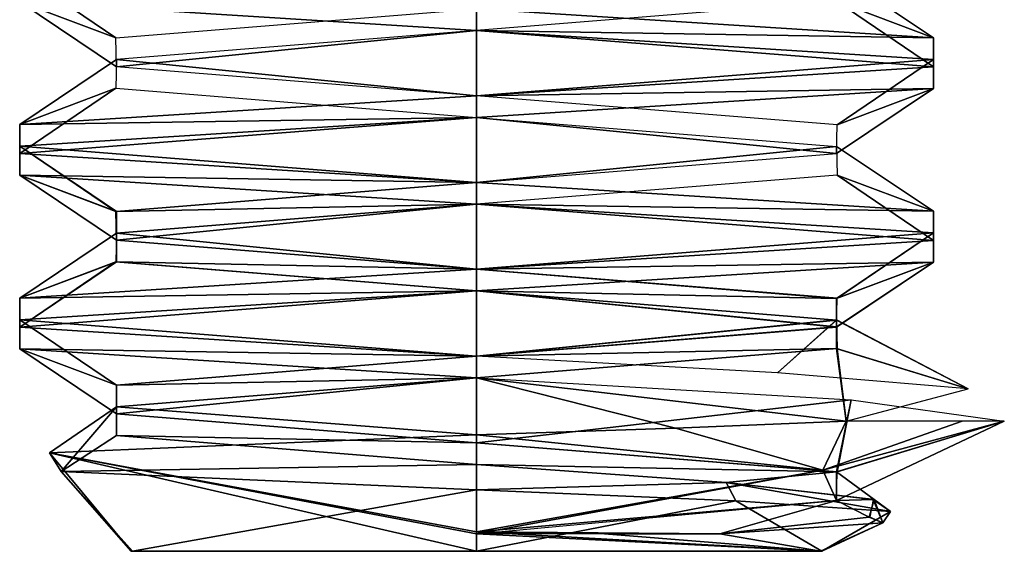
# Model space of a CAD drawing. Header units: inches. Extents: x -9 to 9, y -0.4 to 0.6.
# Tile 54 of 98: x 1.9178 to 2.095, y -0.445 to -0.3493. Entities that reach past the tile are written whole.
import ezdxf

# ---------------------------------------------------------------- set-up
doc = ezdxf.new("R2010")
doc.units = ezdxf.units.IN
doc.header["$LTSCALE"] = 65.185185
doc.header["$MEASUREMENT"] = 0
for name, color, linetype in [('1004', 7, 'CONTINUOUS'), ('1006', 7, 'CONTINUOUS'), ('1007', 7, 'CONTINUOUS'), ('1011', 7, 'CONTINUOUS'), ('1013', 7, 'CONTINUOUS'), ('1015', 7, 'CONTINUOUS'), ('1018', 7, 'CONTINUOUS'), ('1193', 7, 'CONTINUOUS'), ('1194', 7, 'CONTINUOUS'), ('1197', 7, 'CONTINUOUS'), ('1198', 7, 'CONTINUOUS'), ('1200', 7, 'CONTINUOUS'), ('1203', 7, 'CONTINUOUS'), ('1204', 7, 'CONTINUOUS'), ('1205', 7, 'CONTINUOUS'), ('1210', 7, 'CONTINUOUS'), ('1212', 7, 'CONTINUOUS'), ('1216', 7, 'CONTINUOUS'), ('1218', 7, 'CONTINUOUS'), ('1221', 7, 'CONTINUOUS'), ('1222', 7, 'CONTINUOUS'), ('991', 7, 'CONTINUOUS'), ('993', 7, 'CONTINUOUS'), ('994', 7, 'CONTINUOUS'), ('996', 7, 'CONTINUOUS'), ('998', 7, 'CONTINUOUS'), ('999', 7, 'CONTINUOUS')]:
    doc.layers.add(name, color=color, linetype=linetype)

msp = doc.modelspace()

# ---------------------------------------------------------------- linework, layer by layer
at = {"layer": '1004', "color": 253, "linetype": 'Continuous', "true_color": 0xa2afbf}
for points in [[(2, -0.44186, 4.4267), (2, -0.42404, 4.44452), (1.92314, -0.4273, 4.39738), (2, -0.44186, 4.4267)], [(2, -0.44186, 4.4267), (1.92314, -0.4273, 4.39738), (2, -0.445, 4.42356), (2, -0.44186, 4.4267)], [(1.92314, -0.4273, 4.39738), (1.92523, -0.43063, 4.30965), (1.93783, -0.445, 4.3874), (1.92314, -0.4273, 4.39738)], [(2, -0.445, 4.42356), (1.92314, -0.4273, 4.39738), (1.93783, -0.445, 4.3874), (2, -0.445, 4.42356)], [(1.92523, -0.43063, 4.30965), (2, -0.43394, 4.26938), (1.9381, -0.445, 4.31612), (1.92523, -0.43063, 4.30965)], [(1.93783, -0.445, 4.3874), (1.92523, -0.43063, 4.30965), (1.9381, -0.445, 4.31612), (1.93783, -0.445, 4.3874)], [(1.9381, -0.445, 4.31612), (2, -0.43394, 4.26938), (2, -0.445, 4.28044), (1.9381, -0.445, 4.31612)]]:
    msp.add_3dface(points, dxfattribs=at)
at = {"layer": '1006', "color": 253, "linetype": 'Continuous', "true_color": 0xa2afbf}
for points in [[(2, -0.37859, 4.4267), (1.93521, -0.38383, 4.38919), (2, -0.3825, 4.4267), (2, -0.37859, 4.4267)], [(1.93521, -0.38383, 4.38919), (1.93521, -0.38774, 4.38919), (2, -0.3825, 4.4267), (1.93521, -0.38383, 4.38919)], [(1.93521, -0.38383, 4.38919), (1.93521, -0.38898, 4.31481), (1.93521, -0.38774, 4.38919), (1.93521, -0.38383, 4.38919)], [(1.93521, -0.38898, 4.31481), (1.93521, -0.39289, 4.31481), (1.93521, -0.38774, 4.38919), (1.93521, -0.38898, 4.31481)], [(1.93521, -0.38898, 4.31481), (2, -0.39422, 4.2773), (1.93521, -0.39289, 4.31481), (1.93521, -0.38898, 4.31481)], [(2, -0.39422, 4.2773), (2, -0.39813, 4.2773), (1.93521, -0.39289, 4.31481), (2, -0.39422, 4.2773)]]:
    msp.add_3dface(points, dxfattribs=at)
at = {"layer": '1007', "color": 253, "linetype": 'Continuous', "true_color": 0xa2afbf}
for points in [[(2, -0.3825, 4.257), (2, -0.37859, 4.257), (2.08223, -0.38378, 4.30443), (2, -0.3825, 4.257)], [(2.08224, -0.38769, 4.30444), (2, -0.3825, 4.257), (2.08223, -0.38378, 4.30443), (2.08224, -0.38769, 4.30444)], [(2.08224, -0.38769, 4.30444), (2.08223, -0.38378, 4.30443), (2.08224, -0.38903, 4.39956), (2.08224, -0.38769, 4.30444)], [(2.08223, -0.39293, 4.39957), (2.08224, -0.38769, 4.30444), (2.08224, -0.38903, 4.39956), (2.08223, -0.39293, 4.39957)], [(2.08223, -0.39293, 4.39957), (2.08224, -0.38903, 4.39956), (2, -0.39422, 4.447), (2.08223, -0.39293, 4.39957)], [(2, -0.39813, 4.447), (2.08223, -0.39293, 4.39957), (2, -0.39422, 4.447), (2, -0.39813, 4.447)]]:
    msp.add_3dface(points, dxfattribs=at)
at = {"layer": '1011', "color": 253, "linetype": 'Continuous', "true_color": 0xa2afbf}
for points in [[(1.91776, -0.34082, 4.39956), (1.91777, -0.34606, 4.30443), (1.93509, -0.35258, 4.38898), (1.91776, -0.34082, 4.39956)], [(2, -0.34734, 4.4267), (1.91776, -0.34082, 4.39956), (1.93509, -0.35258, 4.38898), (2, -0.34734, 4.4267)], [(1.91777, -0.34606, 4.30443), (2, -0.35125, 4.257), (1.93518, -0.35775, 4.31486), (1.91777, -0.34606, 4.30443)], [(1.93509, -0.35258, 4.38898), (1.91777, -0.34606, 4.30443), (1.93518, -0.35775, 4.31486), (1.93509, -0.35258, 4.38898)], [(1.93518, -0.35775, 4.31486), (2, -0.35125, 4.257), (2, -0.36297, 4.2773), (1.93518, -0.35775, 4.31486)], [(2, -0.35125, 4.257), (2.08224, -0.35644, 4.30444), (2, -0.36297, 4.2773), (2, -0.35125, 4.257)], [(2, -0.36297, 4.2773), (2.08224, -0.35644, 4.30444), (2.06491, -0.3682, 4.31502), (2, -0.36297, 4.2773)], [(2.08224, -0.35644, 4.30444), (2.08223, -0.36168, 4.39957), (2.06491, -0.3682, 4.31502), (2.08224, -0.35644, 4.30444)], [(2.08223, -0.36168, 4.39957), (2, -0.36688, 4.447), (2.06482, -0.37337, 4.38914), (2.08223, -0.36168, 4.39957)], [(2.06491, -0.3682, 4.31502), (2.08223, -0.36168, 4.39957), (2.06482, -0.37337, 4.38914), (2.06491, -0.3682, 4.31502)], [(2, -0.36688, 4.447), (1.91776, -0.37207, 4.39956), (2, -0.37859, 4.4267), (2, -0.36688, 4.447)], [(2.06482, -0.37337, 4.38914), (2, -0.36688, 4.447), (2, -0.37859, 4.4267), (2.06482, -0.37337, 4.38914)], [(1.91776, -0.37207, 4.39956), (1.91777, -0.37731, 4.30443), (1.93521, -0.38383, 4.38919), (1.91776, -0.37207, 4.39956)], [(2, -0.37859, 4.4267), (1.91776, -0.37207, 4.39956), (1.93521, -0.38383, 4.38919), (2, -0.37859, 4.4267)], [(1.91777, -0.37731, 4.30443), (2, -0.3825, 4.257), (1.93521, -0.38898, 4.31481), (1.91777, -0.37731, 4.30443)], [(1.93521, -0.38383, 4.38919), (1.91777, -0.37731, 4.30443), (1.93521, -0.38898, 4.31481), (1.93521, -0.38383, 4.38919)], [(1.93521, -0.38898, 4.31481), (2, -0.3825, 4.257), (2, -0.39422, 4.2773), (1.93521, -0.38898, 4.31481)], [(2, -0.3825, 4.257), (2.08224, -0.38769, 4.30444), (2, -0.39422, 4.2773), (2, -0.3825, 4.257)], [(2, -0.39422, 4.2773), (2.08224, -0.38769, 4.30444), (2.06491, -0.39945, 4.31502), (2, -0.39422, 4.2773)], [(2.08224, -0.38769, 4.30444), (2.08223, -0.39293, 4.39957), (2.06491, -0.39945, 4.31502), (2.08224, -0.38769, 4.30444)], [(2.08223, -0.39293, 4.39957), (2, -0.39813, 4.447), (2.06482, -0.40462, 4.38914), (2.08223, -0.39293, 4.39957)], [(2.06491, -0.39945, 4.31502), (2.08223, -0.39293, 4.39957), (2.06482, -0.40462, 4.38914), (2.06491, -0.39945, 4.31502)], [(2, -0.39813, 4.447), (1.91776, -0.40332, 4.39956), (2, -0.40984, 4.4267), (2, -0.39813, 4.447)], [(2.06482, -0.40462, 4.38914), (2, -0.39813, 4.447), (2, -0.40984, 4.4267), (2.06482, -0.40462, 4.38914)], [(1.91776, -0.40332, 4.39956), (1.91777, -0.40856, 4.30443), (1.93521, -0.41508, 4.38919), (1.91776, -0.40332, 4.39956)], [(2, -0.40984, 4.4267), (1.91776, -0.40332, 4.39956), (1.93521, -0.41508, 4.38919), (2, -0.40984, 4.4267)], [(1.91777, -0.40856, 4.30443), (2, -0.41375, 4.257), (1.93521, -0.42023, 4.31481), (1.91777, -0.40856, 4.30443)], [(1.93521, -0.41508, 4.38919), (1.91777, -0.40856, 4.30443), (1.93521, -0.42023, 4.31481), (1.93521, -0.41508, 4.38919)], [(1.93521, -0.42023, 4.31481), (2, -0.41375, 4.257), (2, -0.42547, 4.2773), (1.93521, -0.42023, 4.31481)], [(2, -0.41375, 4.257), (2.06743, -0.41772, 4.28508), (2, -0.42547, 4.2773), (2, -0.41375, 4.257)], [(2, -0.42547, 4.2773), (2.06743, -0.41772, 4.28508), (2.06491, -0.4307, 4.31502), (2, -0.42547, 4.2773)], [(2.06743, -0.41772, 4.28508), (2.095, -0.42156, 4.352), (2.06491, -0.4307, 4.31502), (2.06743, -0.41772, 4.28508)], [(2.095, -0.42156, 4.352), (2.06236, -0.43041, 4.41144), (2.06482, -0.43587, 4.38914), (2.095, -0.42156, 4.352)], [(2.06491, -0.4307, 4.31502), (2.095, -0.42156, 4.352), (2.06482, -0.43587, 4.38914), (2.06491, -0.4307, 4.31502)], [(2.06236, -0.43041, 4.41144), (2, -0.44186, 4.4267), (2.06482, -0.43587, 4.38914), (2.06236, -0.43041, 4.41144)]]:
    msp.add_3dface(points, dxfattribs=at)
at = {"layer": '1013', "color": 253, "linetype": 'Continuous', "true_color": 0xa2afbf}
for points in [[(2.08223, -0.35253, 4.30443), (2, -0.34734, 4.257), (2.06482, -0.34085, 4.31486), (2.08223, -0.35253, 4.30443)], [(2.06491, -0.34602, 4.38898), (2.08223, -0.35253, 4.30443), (2.06482, -0.34085, 4.31486), (2.06491, -0.34602, 4.38898)], [(2, -0.35125, 4.4267), (2.08224, -0.35778, 4.39956), (2.06491, -0.34602, 4.38898), (2, -0.35125, 4.4267)], [(2.08224, -0.35778, 4.39956), (2.08223, -0.35253, 4.30443), (2.06491, -0.34602, 4.38898), (2.08224, -0.35778, 4.39956)], [(1.93518, -0.35647, 4.38914), (2, -0.36297, 4.447), (2, -0.35125, 4.4267), (1.93518, -0.35647, 4.38914)], [(2, -0.36297, 4.447), (2.08224, -0.35778, 4.39956), (2, -0.35125, 4.4267), (2, -0.36297, 4.447)], [(1.91777, -0.36816, 4.39957), (2, -0.36297, 4.447), (1.93518, -0.35647, 4.38914), (1.91777, -0.36816, 4.39957)], [(1.93509, -0.36164, 4.31502), (1.91777, -0.36816, 4.39957), (1.93518, -0.35647, 4.38914), (1.93509, -0.36164, 4.31502)], [(1.91776, -0.3734, 4.30444), (1.91777, -0.36816, 4.39957), (1.93509, -0.36164, 4.31502), (1.91776, -0.3734, 4.30444)], [(2, -0.36688, 4.2773), (1.91776, -0.3734, 4.30444), (1.93509, -0.36164, 4.31502), (2, -0.36688, 4.2773)], [(2, -0.37859, 4.257), (1.91776, -0.3734, 4.30444), (2, -0.36688, 4.2773), (2, -0.37859, 4.257)], [(2.06482, -0.3721, 4.31486), (2, -0.37859, 4.257), (2, -0.36688, 4.2773), (2.06482, -0.3721, 4.31486)], [(2.08223, -0.38378, 4.30443), (2, -0.37859, 4.257), (2.06482, -0.3721, 4.31486), (2.08223, -0.38378, 4.30443)], [(2.06491, -0.37727, 4.38898), (2.08223, -0.38378, 4.30443), (2.06482, -0.3721, 4.31486), (2.06491, -0.37727, 4.38898)], [(2, -0.3825, 4.4267), (2.08224, -0.38903, 4.39956), (2.06491, -0.37727, 4.38898), (2, -0.3825, 4.4267)], [(2.08224, -0.38903, 4.39956), (2.08223, -0.38378, 4.30443), (2.06491, -0.37727, 4.38898), (2.08224, -0.38903, 4.39956)], [(1.93521, -0.38774, 4.38919), (2, -0.39422, 4.447), (2, -0.3825, 4.4267), (1.93521, -0.38774, 4.38919)], [(2, -0.39422, 4.447), (2.08224, -0.38903, 4.39956), (2, -0.3825, 4.4267), (2, -0.39422, 4.447)], [(1.91777, -0.39941, 4.39957), (2, -0.39422, 4.447), (1.93521, -0.38774, 4.38919), (1.91777, -0.39941, 4.39957)], [(1.93521, -0.39289, 4.31481), (1.91777, -0.39941, 4.39957), (1.93521, -0.38774, 4.38919), (1.93521, -0.39289, 4.31481)], [(1.91776, -0.40465, 4.30444), (1.91777, -0.39941, 4.39957), (1.93521, -0.39289, 4.31481), (1.91776, -0.40465, 4.30444)], [(2, -0.39813, 4.2773), (1.91776, -0.40465, 4.30444), (1.93521, -0.39289, 4.31481), (2, -0.39813, 4.2773)], [(2, -0.40984, 4.257), (1.91776, -0.40465, 4.30444), (2, -0.39813, 4.2773), (2, -0.40984, 4.257)], [(2.06482, -0.40335, 4.31486), (2, -0.40984, 4.257), (2, -0.39813, 4.2773), (2.06482, -0.40335, 4.31486)], [(2.05417, -0.41288, 4.27396), (2, -0.40984, 4.257), (2.06482, -0.40335, 4.31486), (2.05417, -0.41288, 4.27396)], [(2.08851, -0.41576, 4.3175), (2.05417, -0.41288, 4.27396), (2.06482, -0.40335, 4.31486), (2.08851, -0.41576, 4.3175)], [(2.06491, -0.40852, 4.38898), (2.08851, -0.41576, 4.3175), (2.06482, -0.40335, 4.31486), (2.06491, -0.40852, 4.38898)], [(2, -0.41375, 4.4267), (2.06656, -0.42156, 4.41978), (2.06491, -0.40852, 4.38898), (2, -0.41375, 4.4267)], [(2.06656, -0.42156, 4.41978), (2.08851, -0.41576, 4.3175), (2.06491, -0.40852, 4.38898), (2.06656, -0.42156, 4.41978)], [(1.93521, -0.41899, 4.38919), (2, -0.42404, 4.44452), (2, -0.41375, 4.4267), (1.93521, -0.41899, 4.38919)], [(2.0358, -0.42282, 4.43864), (2.06656, -0.42156, 4.41978), (2, -0.41375, 4.4267), (2.0358, -0.42282, 4.43864)], [(2, -0.42404, 4.44452), (2.0358, -0.42282, 4.43864), (2, -0.41375, 4.4267), (2, -0.42404, 4.44452)], [(1.92314, -0.4273, 4.39738), (2, -0.42404, 4.44452), (1.93521, -0.41899, 4.38919), (1.92314, -0.4273, 4.39738)], [(1.92523, -0.43063, 4.30965), (1.92314, -0.4273, 4.39738), (1.93521, -0.41899, 4.38919), (1.92523, -0.43063, 4.30965)], [(1.93521, -0.42414, 4.31481), (1.92523, -0.43063, 4.30965), (1.93521, -0.41899, 4.38919), (1.93521, -0.42414, 4.31481)], [(2, -0.42938, 4.2773), (1.92523, -0.43063, 4.30965), (1.93521, -0.42414, 4.31481), (2, -0.42938, 4.2773)], [(2, -0.43394, 4.26938), (1.92523, -0.43063, 4.30965), (2, -0.42938, 4.2773), (2, -0.43394, 4.26938)], [(2.04494, -0.43261, 4.29233), (2, -0.43394, 4.26938), (2, -0.42938, 4.2773), (2.04494, -0.43261, 4.29233)], [(2.04666, -0.4359, 4.2862), (2, -0.43394, 4.26938), (2.04494, -0.43261, 4.29233), (2.04666, -0.4359, 4.2862)], [(2.07452, -0.43783, 4.32661), (2.04666, -0.4359, 4.2862), (2.04494, -0.43261, 4.29233), (2.07452, -0.43783, 4.32661)], [(2.0714, -0.43565, 4.33003), (2.07452, -0.43783, 4.32661), (2.04494, -0.43261, 4.29233), (2.0714, -0.43565, 4.33003)], [(2.0708, -0.43885, 4.37582), (2.07311, -0.43988, 4.37514), (2.0714, -0.43565, 4.33003), (2.0708, -0.43885, 4.37582)], [(2.07311, -0.43988, 4.37514), (2.07452, -0.43783, 4.32661), (2.0714, -0.43565, 4.33003), (2.07311, -0.43988, 4.37514)], [(2.04381, -0.44186, 4.41251), (2.07311, -0.43988, 4.37514), (2.0708, -0.43885, 4.37582), (2.04381, -0.44186, 4.41251)]]:
    msp.add_3dface(points, dxfattribs=at)
at = {"layer": '1015', "color": 253, "linetype": 'Continuous', "true_color": 0xa2afbf}
for points in [[(2, -0.445, 4.42356), (1.93783, -0.445, 4.3874), (2.0619, -0.445, 4.38788), (2, -0.445, 4.42356)], [(1.93783, -0.445, 4.3874), (1.9381, -0.445, 4.31612), (2.06217, -0.445, 4.3166), (1.93783, -0.445, 4.3874)], [(1.93783, -0.445, 4.3874), (2.06217, -0.445, 4.3166), (2.0619, -0.445, 4.38788), (1.93783, -0.445, 4.3874)], [(1.9381, -0.445, 4.31612), (2, -0.445, 4.28044), (2.06217, -0.445, 4.3166), (1.9381, -0.445, 4.31612)]]:
    msp.add_3dface(points, dxfattribs=at)
at = {"layer": '1018', "color": 253, "linetype": 'Continuous', "true_color": 0xa2afbf}
for points in [[(2.06236, -0.43041, 4.41144), (2.06656, -0.42156, 4.41978), (2.0358, -0.42282, 4.43864), (2.06236, -0.43041, 4.41144)], [(2.06236, -0.43041, 4.41144), (2.095, -0.42156, 4.352), (2.08741, -0.42156, 4.3892), (2.06236, -0.43041, 4.41144)], [(2.06656, -0.42156, 4.41978), (2.06236, -0.43041, 4.41144), (2.08741, -0.42156, 4.3892), (2.06656, -0.42156, 4.41978)], [(2.06236, -0.43041, 4.41144), (2.0358, -0.42282, 4.43864), (2, -0.42404, 4.44452), (2.06236, -0.43041, 4.41144)], [(2, -0.44186, 4.4267), (2.06236, -0.43041, 4.41144), (2, -0.42404, 4.44452), (2, -0.44186, 4.4267)]]:
    msp.add_3dface(points, dxfattribs=at)
at = {"layer": '1193', "color": 253, "linetype": 'Continuous', "true_color": 0xa2afbf}
for points in [[(2.08223, -0.35253, -4.39957), (2, -0.35125, -4.447), (2, -0.34734, -4.447), (2.08223, -0.35253, -4.39957)], [(2.08224, -0.35644, -4.39956), (2, -0.35125, -4.447), (2.08223, -0.35253, -4.39957), (2.08224, -0.35644, -4.39956)], [(2.08224, -0.35778, -4.30444), (2.08224, -0.35644, -4.39956), (2.08223, -0.35253, -4.39957), (2.08224, -0.35778, -4.30444)], [(2, -0.36297, -4.257), (2.08223, -0.36168, -4.30443), (2.08224, -0.35778, -4.30444), (2, -0.36297, -4.257)], [(2.08223, -0.36168, -4.30443), (2.08224, -0.35644, -4.39956), (2.08224, -0.35778, -4.30444), (2.08223, -0.36168, -4.30443)], [(2, -0.36688, -4.257), (2.08223, -0.36168, -4.30443), (2, -0.36297, -4.257), (2, -0.36688, -4.257)]]:
    msp.add_3dface(points, dxfattribs=at)
at = {"layer": '1194', "color": 253, "linetype": 'Continuous', "true_color": 0xa2afbf}
for points in [[(2, -0.42547, -4.4267), (2.06479, -0.43071, -4.38919), (2, -0.42938, -4.4267), (2, -0.42547, -4.4267)], [(2.06479, -0.43071, -4.38919), (2.04496, -0.4326, -4.41166), (2, -0.42938, -4.4267), (2.06479, -0.43071, -4.38919)], [(2.06479, -0.43071, -4.38919), (2.07155, -0.43569, -4.37349), (2.04496, -0.4326, -4.41166), (2.06479, -0.43071, -4.38919)], [(2.06479, -0.43071, -4.38919), (2.06479, -0.43585, -4.31481), (2.07155, -0.43569, -4.37349), (2.06479, -0.43071, -4.38919)], [(2.06479, -0.43585, -4.31481), (2, -0.44148, -4.2773), (2.04381, -0.44186, -4.29149), (2.06479, -0.43585, -4.31481)], [(2.06479, -0.43585, -4.31481), (2.04381, -0.44186, -4.29149), (2.07066, -0.43885, -4.32776), (2.06479, -0.43585, -4.31481)], [(2.06479, -0.43585, -4.31481), (2.07066, -0.43885, -4.32776), (2.07155, -0.43569, -4.37349), (2.06479, -0.43585, -4.31481)], [(2.04381, -0.44186, -4.29149), (2, -0.44148, -4.2773), (2.02303, -0.44188, -4.28093), (2.04381, -0.44186, -4.29149)]]:
    msp.add_3dface(points, dxfattribs=at)
at = {"layer": '1197', "color": 253, "linetype": 'Continuous', "true_color": 0xa2afbf}
for points in [[(2, -0.40984, -4.2773), (1.93521, -0.41508, -4.31481), (2, -0.41375, -4.2773), (2, -0.40984, -4.2773)], [(1.93521, -0.41508, -4.31481), (1.93521, -0.41899, -4.31481), (2, -0.41375, -4.2773), (1.93521, -0.41508, -4.31481)], [(1.93521, -0.41508, -4.31481), (1.93521, -0.42023, -4.38919), (1.93521, -0.41899, -4.31481), (1.93521, -0.41508, -4.31481)], [(1.93521, -0.42023, -4.38919), (1.93521, -0.42414, -4.38919), (1.93521, -0.41899, -4.31481), (1.93521, -0.42023, -4.38919)], [(1.93521, -0.42023, -4.38919), (2, -0.42547, -4.4267), (1.93521, -0.42414, -4.38919), (1.93521, -0.42023, -4.38919)], [(2, -0.42547, -4.4267), (2, -0.42938, -4.4267), (1.93521, -0.42414, -4.38919), (2, -0.42547, -4.4267)]]:
    msp.add_3dface(points, dxfattribs=at)
at = {"layer": '1198', "color": 253, "linetype": 'Continuous', "true_color": 0xa2afbf}
for points in [[(2, -0.39813, -4.257), (2, -0.39422, -4.257), (1.91777, -0.39941, -4.30443), (2, -0.39813, -4.257)], [(1.91776, -0.40332, -4.30444), (2, -0.39813, -4.257), (1.91777, -0.39941, -4.30443), (1.91776, -0.40332, -4.30444)], [(1.91776, -0.40332, -4.30444), (1.91777, -0.39941, -4.30443), (1.91776, -0.40465, -4.39956), (1.91776, -0.40332, -4.30444)], [(1.91777, -0.40856, -4.39957), (1.91776, -0.40332, -4.30444), (1.91776, -0.40465, -4.39956), (1.91777, -0.40856, -4.39957)], [(1.91777, -0.40856, -4.39957), (1.91776, -0.40465, -4.39956), (2, -0.40984, -4.447), (1.91777, -0.40856, -4.39957)], [(2, -0.41375, -4.447), (1.91777, -0.40856, -4.39957), (2, -0.40984, -4.447), (2, -0.41375, -4.447)]]:
    msp.add_3dface(points, dxfattribs=at)
at = {"layer": '1200', "color": 253, "linetype": 'Continuous', "true_color": 0xa2afbf}
for points in [[(2, -0.36688, -4.257), (2, -0.36297, -4.257), (1.91777, -0.36816, -4.30443), (2, -0.36688, -4.257)], [(1.91776, -0.37207, -4.30444), (2, -0.36688, -4.257), (1.91777, -0.36816, -4.30443), (1.91776, -0.37207, -4.30444)], [(1.91776, -0.37207, -4.30444), (1.91777, -0.36816, -4.30443), (1.91776, -0.3734, -4.39956), (1.91776, -0.37207, -4.30444)], [(1.91777, -0.37731, -4.39957), (1.91776, -0.37207, -4.30444), (1.91776, -0.3734, -4.39956), (1.91777, -0.37731, -4.39957)], [(1.91777, -0.37731, -4.39957), (1.91776, -0.3734, -4.39956), (2, -0.37859, -4.447), (1.91777, -0.37731, -4.39957)], [(2, -0.3825, -4.447), (1.91777, -0.37731, -4.39957), (2, -0.37859, -4.447), (2, -0.3825, -4.447)]]:
    msp.add_3dface(points, dxfattribs=at)
at = {"layer": '1203', "color": 253, "linetype": 'Continuous', "true_color": 0xa2afbf}
for points in [[(2, -0.39422, -4.4267), (2.06479, -0.39946, -4.38919), (2, -0.39813, -4.4267), (2, -0.39422, -4.4267)], [(2.06479, -0.39946, -4.38919), (2.06479, -0.40336, -4.38919), (2, -0.39813, -4.4267), (2.06479, -0.39946, -4.38919)], [(2.06479, -0.39946, -4.38919), (2.06479, -0.4046, -4.31481), (2.06479, -0.40336, -4.38919), (2.06479, -0.39946, -4.38919)], [(2.06479, -0.4046, -4.31481), (2.06479, -0.40851, -4.31481), (2.06479, -0.40336, -4.38919), (2.06479, -0.4046, -4.31481)], [(2.06479, -0.4046, -4.31481), (2, -0.40984, -4.2773), (2.06479, -0.40851, -4.31481), (2.06479, -0.4046, -4.31481)], [(2, -0.40984, -4.2773), (2, -0.41375, -4.2773), (2.06479, -0.40851, -4.31481), (2, -0.40984, -4.2773)]]:
    msp.add_3dface(points, dxfattribs=at)
at = {"layer": '1204', "color": 253, "linetype": 'Continuous', "true_color": 0xa2afbf}
for points in [[(2, -0.43394, -4.43462), (2.04666, -0.4359, -4.4178), (2, -0.445, -4.42356), (2, -0.43394, -4.43462)], [(2, -0.445, -4.42356), (2.04666, -0.4359, -4.4178), (2.06217, -0.445, -4.3874), (2, -0.445, -4.42356)], [(2.04666, -0.4359, -4.4178), (2.07452, -0.43783, -4.37739), (2.06217, -0.445, -4.3874), (2.04666, -0.4359, -4.4178)], [(2.07452, -0.43783, -4.37739), (2.07311, -0.43988, -4.32886), (2.06217, -0.445, -4.3874), (2.07452, -0.43783, -4.37739)], [(2.07311, -0.43988, -4.32886), (2.04381, -0.44186, -4.29149), (2.0619, -0.445, -4.31612), (2.07311, -0.43988, -4.32886)], [(2.06217, -0.445, -4.3874), (2.07311, -0.43988, -4.32886), (2.0619, -0.445, -4.31612), (2.06217, -0.445, -4.3874)], [(2, -0.44148, -4.2773), (2, -0.445, -4.28044), (2.0619, -0.445, -4.31612), (2, -0.44148, -4.2773)], [(2.02303, -0.44188, -4.28093), (2, -0.44148, -4.2773), (2.0619, -0.445, -4.31612), (2.02303, -0.44188, -4.28093)], [(2.04381, -0.44186, -4.29149), (2.02303, -0.44188, -4.28093), (2.0619, -0.445, -4.31612), (2.04381, -0.44186, -4.29149)]]:
    msp.add_3dface(points, dxfattribs=at)
at = {"layer": '1205', "color": 253, "linetype": 'Continuous', "true_color": 0xa2afbf}
msp.add_3dface([(2, -0.34734, -4.447), (2, -0.35125, -4.447), (1.91777, -0.34606, -4.39957), (2, -0.34734, -4.447)], dxfattribs=at)
at = {"layer": '1210', "color": 253, "linetype": 'Continuous', "true_color": 0xa2afbf}
for points in [[(2, -0.44148, -4.2773), (2, -0.42404, -4.25948), (1.92314, -0.4273, -4.30662), (2, -0.44148, -4.2773)], [(2, -0.44148, -4.2773), (1.92314, -0.4273, -4.30662), (2, -0.445, -4.28044), (2, -0.44148, -4.2773)], [(1.92314, -0.4273, -4.30662), (1.92523, -0.43063, -4.39435), (1.93783, -0.445, -4.3166), (1.92314, -0.4273, -4.30662)], [(2, -0.445, -4.28044), (1.92314, -0.4273, -4.30662), (1.93783, -0.445, -4.3166), (2, -0.445, -4.28044)], [(1.92523, -0.43063, -4.39435), (2, -0.43394, -4.43462), (1.9381, -0.445, -4.38788), (1.92523, -0.43063, -4.39435)], [(1.93783, -0.445, -4.3166), (1.92523, -0.43063, -4.39435), (1.9381, -0.445, -4.38788), (1.93783, -0.445, -4.3166)], [(1.9381, -0.445, -4.38788), (2, -0.43394, -4.43462), (2, -0.445, -4.42356), (1.9381, -0.445, -4.38788)]]:
    msp.add_3dface(points, dxfattribs=at)
at = {"layer": '1212', "color": 253, "linetype": 'Continuous', "true_color": 0xa2afbf}
for points in [[(2, -0.3825, -4.447), (2, -0.37859, -4.447), (2.08223, -0.38378, -4.39957), (2, -0.3825, -4.447)], [(2.08224, -0.38769, -4.39956), (2, -0.3825, -4.447), (2.08223, -0.38378, -4.39957), (2.08224, -0.38769, -4.39956)], [(2.08224, -0.38769, -4.39956), (2.08223, -0.38378, -4.39957), (2.08224, -0.38903, -4.30444), (2.08224, -0.38769, -4.39956)], [(2.08223, -0.39293, -4.30443), (2.08224, -0.38769, -4.39956), (2.08224, -0.38903, -4.30444), (2.08223, -0.39293, -4.30443)], [(2.08223, -0.39293, -4.30443), (2.08224, -0.38903, -4.30444), (2, -0.39422, -4.257), (2.08223, -0.39293, -4.30443)], [(2, -0.39813, -4.257), (2.08223, -0.39293, -4.30443), (2, -0.39422, -4.257), (2, -0.39813, -4.257)]]:
    msp.add_3dface(points, dxfattribs=at)
at = {"layer": '1216', "color": 253, "linetype": 'Continuous', "true_color": 0xa2afbf}
for points in [[(1.91776, -0.34082, -4.30444), (1.91777, -0.34606, -4.39957), (1.93509, -0.35258, -4.31502), (1.91776, -0.34082, -4.30444)], [(2, -0.34734, -4.2773), (1.91776, -0.34082, -4.30444), (1.93509, -0.35258, -4.31502), (2, -0.34734, -4.2773)], [(1.91777, -0.34606, -4.39957), (2, -0.35125, -4.447), (1.93518, -0.35775, -4.38914), (1.91777, -0.34606, -4.39957)], [(1.93509, -0.35258, -4.31502), (1.91777, -0.34606, -4.39957), (1.93518, -0.35775, -4.38914), (1.93509, -0.35258, -4.31502)], [(1.93518, -0.35775, -4.38914), (2, -0.35125, -4.447), (2, -0.36297, -4.4267), (1.93518, -0.35775, -4.38914)], [(2, -0.35125, -4.447), (2.08224, -0.35644, -4.39956), (2, -0.36297, -4.4267), (2, -0.35125, -4.447)], [(2, -0.36297, -4.4267), (2.08224, -0.35644, -4.39956), (2.06491, -0.3682, -4.38898), (2, -0.36297, -4.4267)], [(2.08224, -0.35644, -4.39956), (2.08223, -0.36168, -4.30443), (2.06491, -0.3682, -4.38898), (2.08224, -0.35644, -4.39956)], [(2.08223, -0.36168, -4.30443), (2, -0.36688, -4.257), (2.06482, -0.37337, -4.31486), (2.08223, -0.36168, -4.30443)], [(2.06491, -0.3682, -4.38898), (2.08223, -0.36168, -4.30443), (2.06482, -0.37337, -4.31486), (2.06491, -0.3682, -4.38898)], [(2, -0.36688, -4.257), (1.91776, -0.37207, -4.30444), (2, -0.37859, -4.2773), (2, -0.36688, -4.257)], [(2.06482, -0.37337, -4.31486), (2, -0.36688, -4.257), (2, -0.37859, -4.2773), (2.06482, -0.37337, -4.31486)], [(1.91776, -0.37207, -4.30444), (1.91777, -0.37731, -4.39957), (1.93509, -0.38383, -4.31502), (1.91776, -0.37207, -4.30444)], [(2, -0.37859, -4.2773), (1.91776, -0.37207, -4.30444), (1.93509, -0.38383, -4.31502), (2, -0.37859, -4.2773)], [(1.91777, -0.37731, -4.39957), (2, -0.3825, -4.447), (1.93518, -0.389, -4.38914), (1.91777, -0.37731, -4.39957)], [(1.93509, -0.38383, -4.31502), (1.91777, -0.37731, -4.39957), (1.93518, -0.389, -4.38914), (1.93509, -0.38383, -4.31502)], [(1.93518, -0.389, -4.38914), (2, -0.3825, -4.447), (2, -0.39422, -4.4267), (1.93518, -0.389, -4.38914)], [(2, -0.3825, -4.447), (2.08224, -0.38769, -4.39956), (2, -0.39422, -4.4267), (2, -0.3825, -4.447)], [(2, -0.39422, -4.4267), (2.08224, -0.38769, -4.39956), (2.06479, -0.39946, -4.38919), (2, -0.39422, -4.4267)], [(2.08224, -0.38769, -4.39956), (2.08223, -0.39293, -4.30443), (2.06479, -0.39946, -4.38919), (2.08224, -0.38769, -4.39956)], [(2.08223, -0.39293, -4.30443), (2, -0.39813, -4.257), (2.06479, -0.4046, -4.31481), (2.08223, -0.39293, -4.30443)], [(2.06479, -0.39946, -4.38919), (2.08223, -0.39293, -4.30443), (2.06479, -0.4046, -4.31481), (2.06479, -0.39946, -4.38919)], [(2, -0.39813, -4.257), (1.91776, -0.40332, -4.30444), (2, -0.40984, -4.2773), (2, -0.39813, -4.257)], [(2.06479, -0.4046, -4.31481), (2, -0.39813, -4.257), (2, -0.40984, -4.2773), (2.06479, -0.4046, -4.31481)], [(1.91776, -0.40332, -4.30444), (1.91777, -0.40856, -4.39957), (1.93521, -0.41508, -4.31481), (1.91776, -0.40332, -4.30444)], [(2, -0.40984, -4.2773), (1.91776, -0.40332, -4.30444), (1.93521, -0.41508, -4.31481), (2, -0.40984, -4.2773)], [(1.91777, -0.40856, -4.39957), (2, -0.41375, -4.447), (1.93521, -0.42023, -4.38919), (1.91777, -0.40856, -4.39957)], [(1.93521, -0.41508, -4.31481), (1.91777, -0.40856, -4.39957), (1.93521, -0.42023, -4.38919), (1.93521, -0.41508, -4.31481)], [(1.93521, -0.42023, -4.38919), (2, -0.41375, -4.447), (2, -0.42547, -4.4267), (1.93521, -0.42023, -4.38919)], [(2, -0.41375, -4.447), (2.06743, -0.41772, -4.41892), (2, -0.42547, -4.4267), (2, -0.41375, -4.447)], [(2, -0.42547, -4.4267), (2.06743, -0.41772, -4.41892), (2.06479, -0.43071, -4.38919), (2, -0.42547, -4.4267)], [(2.06743, -0.41772, -4.41892), (2.095, -0.42156, -4.352), (2.06479, -0.43071, -4.38919), (2.06743, -0.41772, -4.41892)], [(2.095, -0.42156, -4.352), (2.06236, -0.43041, -4.29256), (2.06479, -0.43585, -4.31481), (2.095, -0.42156, -4.352)], [(2.06479, -0.43071, -4.38919), (2.095, -0.42156, -4.352), (2.06479, -0.43585, -4.31481), (2.06479, -0.43071, -4.38919)], [(2.06236, -0.43041, -4.29256), (2, -0.44148, -4.2773), (2.06479, -0.43585, -4.31481), (2.06236, -0.43041, -4.29256)]]:
    msp.add_3dface(points, dxfattribs=at)
at = {"layer": '1218', "color": 253, "linetype": 'Continuous', "true_color": 0xa2afbf}
for points in [[(2.08223, -0.35253, -4.39957), (2, -0.34734, -4.447), (2.06482, -0.34085, -4.38914), (2.08223, -0.35253, -4.39957)], [(2.06491, -0.34602, -4.31502), (2.08223, -0.35253, -4.39957), (2.06482, -0.34085, -4.38914), (2.06491, -0.34602, -4.31502)], [(2, -0.35125, -4.2773), (2.08224, -0.35778, -4.30444), (2.06491, -0.34602, -4.31502), (2, -0.35125, -4.2773)], [(2.08224, -0.35778, -4.30444), (2.08223, -0.35253, -4.39957), (2.06491, -0.34602, -4.31502), (2.08224, -0.35778, -4.30444)], [(1.93518, -0.35647, -4.31486), (2, -0.36297, -4.257), (2, -0.35125, -4.2773), (1.93518, -0.35647, -4.31486)], [(2, -0.36297, -4.257), (2.08224, -0.35778, -4.30444), (2, -0.35125, -4.2773), (2, -0.36297, -4.257)], [(1.91777, -0.36816, -4.30443), (2, -0.36297, -4.257), (1.93518, -0.35647, -4.31486), (1.91777, -0.36816, -4.30443)], [(1.93509, -0.36164, -4.38898), (1.91777, -0.36816, -4.30443), (1.93518, -0.35647, -4.31486), (1.93509, -0.36164, -4.38898)], [(1.91776, -0.3734, -4.39956), (1.91777, -0.36816, -4.30443), (1.93509, -0.36164, -4.38898), (1.91776, -0.3734, -4.39956)], [(2, -0.36688, -4.4267), (1.91776, -0.3734, -4.39956), (1.93509, -0.36164, -4.38898), (2, -0.36688, -4.4267)], [(2, -0.37859, -4.447), (1.91776, -0.3734, -4.39956), (2, -0.36688, -4.4267), (2, -0.37859, -4.447)], [(2.06482, -0.3721, -4.38914), (2, -0.37859, -4.447), (2, -0.36688, -4.4267), (2.06482, -0.3721, -4.38914)], [(2.08223, -0.38378, -4.39957), (2, -0.37859, -4.447), (2.06482, -0.3721, -4.38914), (2.08223, -0.38378, -4.39957)], [(2.06491, -0.37727, -4.31502), (2.08223, -0.38378, -4.39957), (2.06482, -0.3721, -4.38914), (2.06491, -0.37727, -4.31502)], [(2, -0.3825, -4.2773), (2.08224, -0.38903, -4.30444), (2.06491, -0.37727, -4.31502), (2, -0.3825, -4.2773)], [(2.08224, -0.38903, -4.30444), (2.08223, -0.38378, -4.39957), (2.06491, -0.37727, -4.31502), (2.08224, -0.38903, -4.30444)], [(1.93518, -0.38772, -4.31486), (2, -0.39422, -4.257), (2, -0.3825, -4.2773), (1.93518, -0.38772, -4.31486)], [(2, -0.39422, -4.257), (2.08224, -0.38903, -4.30444), (2, -0.3825, -4.2773), (2, -0.39422, -4.257)], [(1.91777, -0.39941, -4.30443), (2, -0.39422, -4.257), (1.93518, -0.38772, -4.31486), (1.91777, -0.39941, -4.30443)], [(1.93509, -0.39289, -4.38898), (1.91777, -0.39941, -4.30443), (1.93518, -0.38772, -4.31486), (1.93509, -0.39289, -4.38898)], [(1.91776, -0.40465, -4.39956), (1.91777, -0.39941, -4.30443), (1.93509, -0.39289, -4.38898), (1.91776, -0.40465, -4.39956)], [(2, -0.39813, -4.4267), (1.91776, -0.40465, -4.39956), (1.93509, -0.39289, -4.38898), (2, -0.39813, -4.4267)], [(2, -0.40984, -4.447), (1.91776, -0.40465, -4.39956), (2, -0.39813, -4.4267), (2, -0.40984, -4.447)], [(2.06479, -0.40336, -4.38919), (2, -0.40984, -4.447), (2, -0.39813, -4.4267), (2.06479, -0.40336, -4.38919)], [(2.05417, -0.41288, -4.43004), (2, -0.40984, -4.447), (2.06479, -0.40336, -4.38919), (2.05417, -0.41288, -4.43004)], [(2.08851, -0.41576, -4.3865), (2.05417, -0.41288, -4.43004), (2.06479, -0.40336, -4.38919), (2.08851, -0.41576, -4.3865)], [(2.06479, -0.40851, -4.31481), (2.08851, -0.41576, -4.3865), (2.06479, -0.40336, -4.38919), (2.06479, -0.40851, -4.31481)], [(2, -0.41375, -4.2773), (2.06656, -0.42156, -4.28422), (2.06479, -0.40851, -4.31481), (2, -0.41375, -4.2773)], [(2.06656, -0.42156, -4.28422), (2.08851, -0.41576, -4.3865), (2.06479, -0.40851, -4.31481), (2.06656, -0.42156, -4.28422)], [(1.93521, -0.41899, -4.31481), (2, -0.42404, -4.25948), (2, -0.41375, -4.2773), (1.93521, -0.41899, -4.31481)], [(2.0358, -0.42282, -4.26536), (2.06656, -0.42156, -4.28422), (2, -0.41375, -4.2773), (2.0358, -0.42282, -4.26536)], [(2, -0.42404, -4.25948), (2.0358, -0.42282, -4.26536), (2, -0.41375, -4.2773), (2, -0.42404, -4.25948)], [(1.92314, -0.4273, -4.30662), (2, -0.42404, -4.25948), (1.93521, -0.41899, -4.31481), (1.92314, -0.4273, -4.30662)], [(1.92523, -0.43063, -4.39435), (1.92314, -0.4273, -4.30662), (1.93521, -0.41899, -4.31481), (1.92523, -0.43063, -4.39435)], [(1.93521, -0.42414, -4.38919), (1.92523, -0.43063, -4.39435), (1.93521, -0.41899, -4.31481), (1.93521, -0.42414, -4.38919)], [(2, -0.42938, -4.4267), (1.92523, -0.43063, -4.39435), (1.93521, -0.42414, -4.38919), (2, -0.42938, -4.4267)], [(2, -0.43394, -4.43462), (1.92523, -0.43063, -4.39435), (2, -0.42938, -4.4267), (2, -0.43394, -4.43462)], [(2.04496, -0.4326, -4.41166), (2, -0.43394, -4.43462), (2, -0.42938, -4.4267), (2.04496, -0.4326, -4.41166)], [(2.04666, -0.4359, -4.4178), (2, -0.43394, -4.43462), (2.04496, -0.4326, -4.41166), (2.04666, -0.4359, -4.4178)], [(2.07452, -0.43783, -4.37739), (2.04666, -0.4359, -4.4178), (2.04496, -0.4326, -4.41166), (2.07452, -0.43783, -4.37739)], [(2.07155, -0.43569, -4.37349), (2.07452, -0.43783, -4.37739), (2.04496, -0.4326, -4.41166), (2.07155, -0.43569, -4.37349)], [(2.07066, -0.43885, -4.32776), (2.07311, -0.43988, -4.32886), (2.07155, -0.43569, -4.37349), (2.07066, -0.43885, -4.32776)], [(2.07311, -0.43988, -4.32886), (2.07452, -0.43783, -4.37739), (2.07155, -0.43569, -4.37349), (2.07311, -0.43988, -4.32886)], [(2.04381, -0.44186, -4.29149), (2.07311, -0.43988, -4.32886), (2.07066, -0.43885, -4.32776), (2.04381, -0.44186, -4.29149)]]:
    msp.add_3dface(points, dxfattribs=at)
at = {"layer": '1221', "color": 253, "linetype": 'Continuous', "true_color": 0xa2afbf}
for points in [[(2, -0.445, -4.28044), (1.93783, -0.445, -4.3166), (2.0619, -0.445, -4.31612), (2, -0.445, -4.28044)], [(1.93783, -0.445, -4.3166), (1.9381, -0.445, -4.38788), (2.06217, -0.445, -4.3874), (1.93783, -0.445, -4.3166)], [(1.93783, -0.445, -4.3166), (2.06217, -0.445, -4.3874), (2.0619, -0.445, -4.31612), (1.93783, -0.445, -4.3166)], [(1.9381, -0.445, -4.38788), (2, -0.445, -4.42356), (2.06217, -0.445, -4.3874), (1.9381, -0.445, -4.38788)]]:
    msp.add_3dface(points, dxfattribs=at)
at = {"layer": '1222', "color": 253, "linetype": 'Continuous', "true_color": 0xa2afbf}
for points in [[(2.06236, -0.43041, -4.29256), (2.06656, -0.42156, -4.28422), (2.0358, -0.42282, -4.26536), (2.06236, -0.43041, -4.29256)], [(2.06236, -0.43041, -4.29256), (2.095, -0.42156, -4.352), (2.08741, -0.42156, -4.3148), (2.06236, -0.43041, -4.29256)], [(2.06656, -0.42156, -4.28422), (2.06236, -0.43041, -4.29256), (2.08741, -0.42156, -4.3148), (2.06656, -0.42156, -4.28422)], [(2.06236, -0.43041, -4.29256), (2.0358, -0.42282, -4.26536), (2, -0.42404, -4.25948), (2.06236, -0.43041, -4.29256)], [(2, -0.44148, -4.2773), (2.06236, -0.43041, -4.29256), (2, -0.42404, -4.25948), (2, -0.44148, -4.2773)]]:
    msp.add_3dface(points, dxfattribs=at)
at = {"layer": '991', "color": 253, "linetype": 'Continuous', "true_color": 0xa2afbf}
for points in [[(2.08223, -0.35253, 4.30443), (2, -0.35125, 4.257), (2, -0.34734, 4.257), (2.08223, -0.35253, 4.30443)], [(2.08224, -0.35644, 4.30444), (2, -0.35125, 4.257), (2.08223, -0.35253, 4.30443), (2.08224, -0.35644, 4.30444)], [(2.08224, -0.35778, 4.39956), (2.08224, -0.35644, 4.30444), (2.08223, -0.35253, 4.30443), (2.08224, -0.35778, 4.39956)], [(2, -0.36297, 4.447), (2.08223, -0.36168, 4.39957), (2.08224, -0.35778, 4.39956), (2, -0.36297, 4.447)], [(2.08223, -0.36168, 4.39957), (2.08224, -0.35644, 4.30444), (2.08224, -0.35778, 4.39956), (2.08223, -0.36168, 4.39957)], [(2, -0.36688, 4.447), (2.08223, -0.36168, 4.39957), (2, -0.36297, 4.447), (2, -0.36688, 4.447)]]:
    msp.add_3dface(points, dxfattribs=at)
at = {"layer": '993', "color": 253, "linetype": 'Continuous', "true_color": 0xa2afbf}
for points in [[(2, -0.40984, 4.4267), (1.93521, -0.41508, 4.38919), (2, -0.41375, 4.4267), (2, -0.40984, 4.4267)], [(1.93521, -0.41508, 4.38919), (1.93521, -0.41899, 4.38919), (2, -0.41375, 4.4267), (1.93521, -0.41508, 4.38919)], [(1.93521, -0.41508, 4.38919), (1.93521, -0.42023, 4.31481), (1.93521, -0.41899, 4.38919), (1.93521, -0.41508, 4.38919)], [(1.93521, -0.42023, 4.31481), (1.93521, -0.42414, 4.31481), (1.93521, -0.41899, 4.38919), (1.93521, -0.42023, 4.31481)], [(1.93521, -0.42023, 4.31481), (2, -0.42547, 4.2773), (1.93521, -0.42414, 4.31481), (1.93521, -0.42023, 4.31481)], [(2, -0.42547, 4.2773), (2, -0.42938, 4.2773), (1.93521, -0.42414, 4.31481), (2, -0.42547, 4.2773)]]:
    msp.add_3dface(points, dxfattribs=at)
at = {"layer": '994', "color": 253, "linetype": 'Continuous', "true_color": 0xa2afbf}
for points in [[(2, -0.39813, 4.447), (2, -0.39422, 4.447), (1.91777, -0.39941, 4.39957), (2, -0.39813, 4.447)], [(1.91776, -0.40332, 4.39956), (2, -0.39813, 4.447), (1.91777, -0.39941, 4.39957), (1.91776, -0.40332, 4.39956)], [(1.91776, -0.40332, 4.39956), (1.91777, -0.39941, 4.39957), (1.91776, -0.40465, 4.30444), (1.91776, -0.40332, 4.39956)], [(1.91777, -0.40856, 4.30443), (1.91776, -0.40332, 4.39956), (1.91776, -0.40465, 4.30444), (1.91777, -0.40856, 4.30443)], [(1.91777, -0.40856, 4.30443), (1.91776, -0.40465, 4.30444), (2, -0.40984, 4.257), (1.91777, -0.40856, 4.30443)], [(2, -0.41375, 4.257), (1.91777, -0.40856, 4.30443), (2, -0.40984, 4.257), (2, -0.41375, 4.257)]]:
    msp.add_3dface(points, dxfattribs=at)
at = {"layer": '996', "color": 253, "linetype": 'Continuous', "true_color": 0xa2afbf}
for points in [[(2, -0.36688, 4.447), (2, -0.36297, 4.447), (1.91777, -0.36816, 4.39957), (2, -0.36688, 4.447)], [(1.91776, -0.37207, 4.39956), (2, -0.36688, 4.447), (1.91777, -0.36816, 4.39957), (1.91776, -0.37207, 4.39956)], [(1.91776, -0.37207, 4.39956), (1.91777, -0.36816, 4.39957), (1.91776, -0.3734, 4.30444), (1.91776, -0.37207, 4.39956)], [(1.91777, -0.37731, 4.30443), (1.91776, -0.37207, 4.39956), (1.91776, -0.3734, 4.30444), (1.91777, -0.37731, 4.30443)], [(1.91777, -0.37731, 4.30443), (1.91776, -0.3734, 4.30444), (2, -0.37859, 4.257), (1.91777, -0.37731, 4.30443)], [(2, -0.3825, 4.257), (1.91777, -0.37731, 4.30443), (2, -0.37859, 4.257), (2, -0.3825, 4.257)]]:
    msp.add_3dface(points, dxfattribs=at)
at = {"layer": '998', "color": 253, "linetype": 'Continuous', "true_color": 0xa2afbf}
for points in [[(2, -0.43394, 4.26938), (2.04666, -0.4359, 4.2862), (2, -0.445, 4.28044), (2, -0.43394, 4.26938)], [(2, -0.445, 4.28044), (2.04666, -0.4359, 4.2862), (2.06217, -0.445, 4.3166), (2, -0.445, 4.28044)], [(2.04666, -0.4359, 4.2862), (2.07452, -0.43783, 4.32661), (2.06217, -0.445, 4.3166), (2.04666, -0.4359, 4.2862)], [(2.07452, -0.43783, 4.32661), (2.07311, -0.43988, 4.37514), (2.06217, -0.445, 4.3166), (2.07452, -0.43783, 4.32661)], [(2.07311, -0.43988, 4.37514), (2.04381, -0.44186, 4.41251), (2.0619, -0.445, 4.38788), (2.07311, -0.43988, 4.37514)], [(2.06217, -0.445, 4.3166), (2.07311, -0.43988, 4.37514), (2.0619, -0.445, 4.38788), (2.06217, -0.445, 4.3166)], [(2, -0.44186, 4.4267), (2, -0.445, 4.42356), (2.0619, -0.445, 4.38788), (2, -0.44186, 4.4267)], [(2.02303, -0.44186, 4.42307), (2, -0.44186, 4.4267), (2.0619, -0.445, 4.38788), (2.02303, -0.44186, 4.42307)], [(2.04381, -0.44186, 4.41251), (2.02303, -0.44186, 4.42307), (2.0619, -0.445, 4.38788), (2.04381, -0.44186, 4.41251)]]:
    msp.add_3dface(points, dxfattribs=at)
at = {"layer": '999', "color": 253, "linetype": 'Continuous', "true_color": 0xa2afbf}
msp.add_3dface([(2, -0.34734, 4.257), (2, -0.35125, 4.257), (1.91777, -0.34606, 4.30443), (2, -0.34734, 4.257)], dxfattribs=at)

doc.saveas('drawing.dxf')
